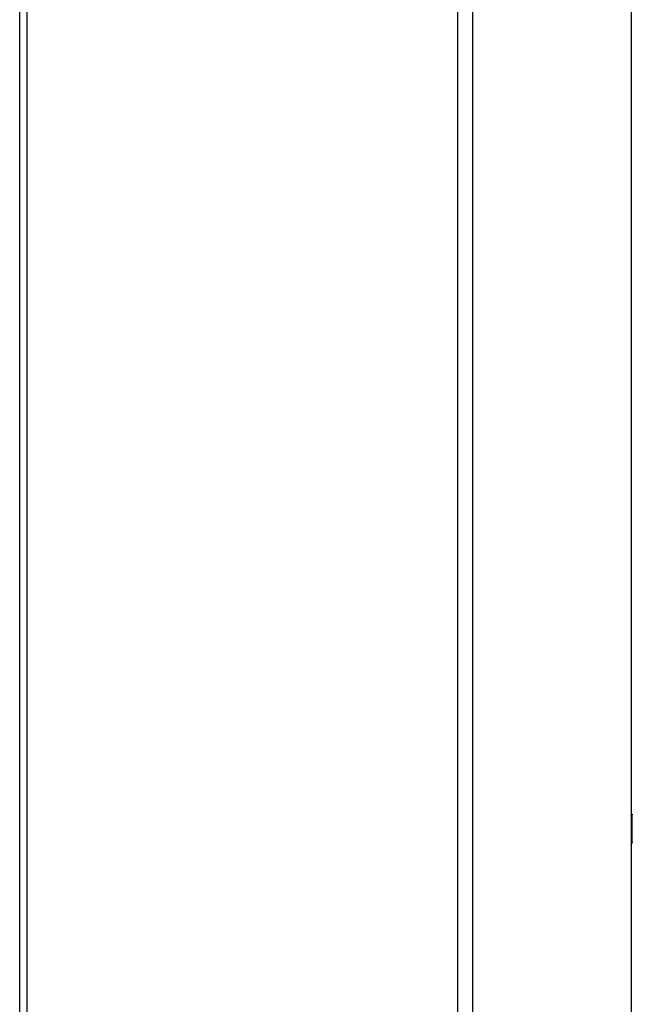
# Model space of a CAD drawing. Header units: inches. Extents: x 0 to 73.9, y 0 to 47.8.
# Tile 7 of 8: x 56.5 to 64.1, y 12.3 to 24.5. Entities that reach past the tile are written whole.
import ezdxf

# ---------------------------------------------------------------- set-up
doc = ezdxf.new("R2010")
doc.units = ezdxf.units.IN
doc.header["$LTSCALE"] = 4.065217
doc.header["$MEASUREMENT"] = 0
doc.layers.get('0').update_dxf_attribs({"linetype": 'CONTINUOUS'})

msp = doc.modelspace()

# ---------------------------------------------------------------- linework, layer by layer
at = {"color": 3, "linetype": 'Continuous'}
for p, q in [((56.481, 2.041), (56.481, 35.219)), ((56.576, 11.043), (56.576, 35.209)), ((61.942, 1.465), (61.942, 34.671)), ((62.128, 1.489), (62.128, 34.652)), ((64.109, 14.631), (64.109, 24.791)), ((64.104, 14.616), (64.104, 14.252)), ((64.107, 14.624), (64.106, 14.624)), ((64.118, 14.284), (64.118, 14.625)), ((64.104, 14.251), (64.104, 14.252)), ((64.107, 14.248), (64.106, 14.248)), ((64.109, 4.084), (64.109, 14.244))]:
    msp.add_line(p, q, dxfattribs=at)
at = {"color": 7, "linetype": 'Continuous'}
for p, q in [((64.104, 14.615), (64.118, 14.625)), ((64.109, 14.636), (64.109, 14.636)), ((64.104, 14.274), (64.118, 14.284)), ((64.104, 14.269), (64.115, 14.277)), ((64.105, 14.249), (64.107, 14.248)), ((64.105, 14.248), (64.106, 14.248))]:
    msp.add_line(p, q, dxfattribs=at)
at = {"color": 3, "linetype": 'Continuous'}
for points in [[(64.104, 14.616), (64.104, 14.617), (64.104, 14.618), (64.105, 14.619), (64.105, 14.619), (64.105, 14.62), (64.105, 14.621), (64.105, 14.621), (64.105, 14.622), (64.106, 14.622), (64.106, 14.623), (64.106, 14.623), (64.106, 14.624)], [(64.107, 14.624), (64.107, 14.624), (64.107, 14.624), (64.107, 14.625), (64.108, 14.625), (64.108, 14.626), (64.108, 14.626), (64.108, 14.627), (64.108, 14.628), (64.108, 14.629), (64.109, 14.629), (64.109, 14.63), (64.109, 14.631)], [(64.109, 14.636), (64.11, 14.636), (64.111, 14.636)], [(64.111, 14.636), (64.112, 14.635), (64.113, 14.635), (64.114, 14.634), (64.115, 14.633), (64.116, 14.633), (64.116, 14.632), (64.117, 14.631), (64.117, 14.63), (64.118, 14.629), (64.118, 14.628), (64.118, 14.627), (64.118, 14.625)], [(64.105, 14.248), (64.105, 14.249), (64.105, 14.249), (64.105, 14.25), (64.105, 14.25), (64.104, 14.251), (64.104, 14.251)], [(64.106, 14.248), (64.106, 14.248), (64.105, 14.248), (64.105, 14.248)], [(64.106, 14.248), (64.106, 14.248), (64.106, 14.248), (64.106, 14.248)], [(64.107, 14.248), (64.107, 14.248), (64.107, 14.248), (64.107, 14.248)], [(64.109, 14.244), (64.109, 14.245), (64.109, 14.245), (64.108, 14.246), (64.108, 14.247), (64.108, 14.247), (64.108, 14.248), (64.108, 14.248), (64.108, 14.248), (64.107, 14.248), (64.107, 14.248)], [(64.118, 14.284), (64.118, 14.283), (64.118, 14.282), (64.118, 14.281), (64.117, 14.28), (64.117, 14.279), (64.116, 14.278), (64.116, 14.278), (64.115, 14.277)]]:
    msp.add_lwpolyline(points, dxfattribs=at)

doc.saveas('drawing.dxf')
